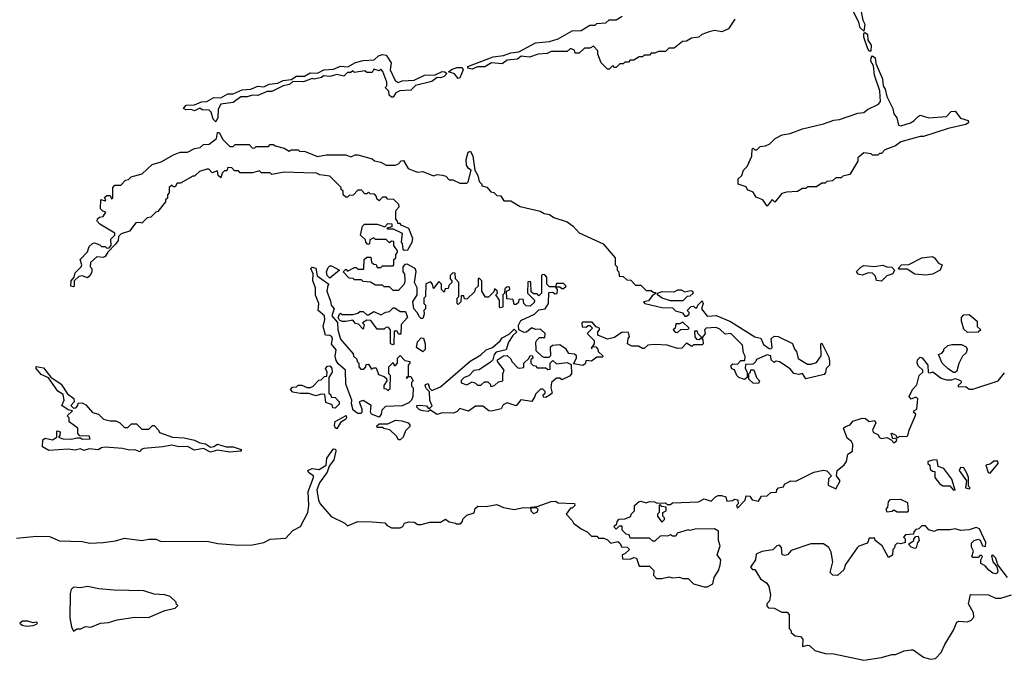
# Model space of a CAD drawing. Extents: x 2494118 to 2687960, y 757339 to 915227.
# Tile 127 of 256: x 2619809 to 2625415, y 791574 to 795221. Entities that reach past the tile are written whole.
import ezdxf

# ---------------------------------------------------------------- set-up
doc = ezdxf.new("R2010")
doc.units = 0

msp = doc.modelspace()

# ---------------------------------------------------------------- linework, layer by layer
at = {"layer": '0CON20XD'}
for points in [[(2622385, 794938.8), (2622360, 794945), (2622360, 794955), (2622505, 795010), (2622563, 795017), (2622605, 795032), (2622651.7, 795038.3), (2622745, 795090), (2622825, 795097.5), (2622875, 795112.5), (2622955, 795157.5), (2623005, 795160), (2623055, 795190), (2623085, 795190), (2623095, 795200), (2623147, 795203), (2623165, 795220), (2623205, 795220), (2623238.3, 795241.7)], [(2624598.1, 795275), (2624609.4, 795219.4), (2624620.9, 795195), (2624615, 795156.7), (2624594.5, 795174.5), (2624587.1, 795207.1), (2624555, 795270)], [(2623880, 795225), (2623845, 795170), (2623807, 795153), (2623765, 795160), (2623735, 795152.5), (2623693.3, 795136.7), (2623675, 795122.5), (2623633, 795117), (2623605, 795100), (2623583, 795097), (2623535, 795060), (2623505, 795060), (2623485, 795040), (2623445, 795040), (2623425, 795030), (2623405, 795030), (2623395, 795020), (2623365, 795020), (2623355, 795010), (2623335, 795010), (2623305, 794990), (2623285, 794990), (2623275, 794980), (2623255, 794980), (2623245, 794970), (2623225, 794970), (2623218.3, 794961.7), (2623205, 794950), (2623195, 794950), (2623185, 794960), (2623165, 794940), (2623155, 794940), (2623120, 794975), (2623100, 795025), (2623100, 795045), (2623075, 795070), (2623055, 795060), (2623025, 795060), (2622995, 795030), (2622971.7, 795031.7), (2622968.3, 795048.3), (2622945, 795057.5), (2622925, 795040), (2622835, 795040), (2622811.7, 795028.3), (2622760, 795025), (2622711.7, 795008.3), (2622665, 795013.3), (2622644, 794996), (2622585, 794990), (2622555, 794969.2), (2622495, 794976.7), (2622457.1, 794952.9), (2622415, 794953.3), (2622385, 794938.8)], [(2624655, 795042), (2624645, 795042.5), (2624638.1, 795055), (2624615, 795122.5), (2624615, 795140), (2624621.2, 795148.8), (2624635, 795138.8), (2624638, 795105), (2624656.6, 795076.6), (2624655, 795042)], [(2620925, 794640), (2620910, 794655), (2620900, 794695), (2620887, 794707), (2620848.3, 794708.3), (2620835, 794717.5), (2620805, 794702.5), (2620785, 794710), (2620755, 794707.5), (2620742.5, 794715), (2620757.5, 794735), (2620805, 794736.7), (2620845, 794753.8), (2620875, 794756), (2620915, 794778.6), (2620955, 794776.2), (2620995, 794800), (2621025, 794798.8), (2621075, 794822), (2621125, 794826.7), (2621165, 794842), (2621200, 794840), (2621230, 794855), (2621279.3, 794860.7), (2621310, 794875), (2621355, 794880), (2621385, 794899.2), (2621430, 794900), (2621462.1, 794917.9), (2621505, 794916.2), (2621540, 794935), (2621595, 794940), (2621635, 794957.5), (2621677, 794953), (2621721.7, 794978.3), (2621765, 794988.8), (2621827, 794993), (2621852.5, 795015), (2621875, 795023.3), (2621895, 795020), (2621924, 794975), (2621917.5, 794935), (2621947.5, 794875), (2621963, 794863), (2621987, 794873), (2622055, 794877.5), (2622114.1, 794905.9), (2622175, 794907.5), (2622215, 794926.2), (2622230, 794925), (2622240, 794915), (2622225, 794898.8), (2622205, 794891.2), (2622185, 794892.5), (2622155, 794868.8), (2622063, 794847), (2622035, 794820), (2621973, 794817), (2621950, 794805), (2621935, 794780), (2621925, 794780), (2621911.7, 794791.7), (2621910, 794815), (2621890, 794835), (2621900, 794845), (2621900, 794865), (2621877, 794927), (2621865, 794940), (2621855, 794930), (2621825, 794940), (2621815, 794920), (2621785, 794920), (2621775, 794930), (2621715, 794920), (2621705, 794930), (2621695, 794920), (2621675, 794920), (2621655, 794900), (2621615, 794910), (2621575, 794897.5), (2621538.3, 794901.7), (2621527, 794893), (2621485, 794882.5), (2621473.9, 794886.1), (2621425, 794867.5), (2621365, 794870), (2621345, 794852.5), (2621310, 794845), (2621245, 794812.5), (2621218.3, 794811.7), (2621165, 794790), (2621135, 794792.5), (2621105, 794782.5), (2621068.3, 794781.7), (2621025, 794750), (2620955, 794740), (2620938.3, 794711.7), (2620937.5, 794665), (2620925, 794640)], [(2624065, 794160), (2624040, 794195), (2624001.7, 794211.7), (2623985, 794240), (2623951.7, 794251.7), (2623945, 794270), (2623900, 794285), (2623900, 794315), (2623920, 794335), (2623930, 794365), (2623950, 794385), (2623977.5, 794445), (2623980, 794485), (2623985, 794490), (2623995, 794480), (2624005, 794480), (2624025, 794500), (2624055, 794502.5), (2624080, 794515), (2624110, 794545), (2624150, 794565), (2624195, 794573.3), (2624265, 794600), (2624385, 794627.5), (2624445, 794650), (2624476.4, 794653.6), (2624580.7, 794689.3), (2624615, 794692.5), (2624635, 794710), (2624699.3, 794740.7), (2624708.8, 794755), (2624705.9, 794815.9), (2624675.8, 794905), (2624669.2, 794959.2), (2624655.6, 794985), (2624656.4, 795003.6), (2624665, 795016), (2624679.1, 795005), (2624682.5, 794972.5), (2624720.9, 794885), (2624725.5, 794845.5), (2624736.9, 794825), (2624745.7, 794785), (2624780.6, 794715), (2624785.7, 794685.7), (2624802.2, 794662.2), (2624811.7, 794621.7), (2624825, 794616.7), (2624880, 794635), (2624900, 794645), (2624925, 794670), (2624935, 794677.5), (2624985, 794662.5), (2625085, 794670), (2625111.7, 794698.3), (2625135, 794700), (2625165, 794660), (2625208.3, 794648.3), (2625210, 794635), (2625196.1, 794623.9), (2625095, 794602.5), (2624955, 794556.7), (2624935, 794556.2), (2624825, 794526.7), (2624795, 794502.5), (2624735, 794480), (2624715, 794460), (2624705, 794460), (2624695, 794450), (2624665, 794450), (2624657, 794457), (2624615, 794462.5), (2624580, 794435), (2624580, 794415), (2624535, 794340), (2624495, 794330), (2624485, 794320), (2624455, 794320), (2624437, 794303), (2624405, 794300), (2624395, 794290), (2624375, 794290), (2624345, 794270), (2624295, 794270), (2624285, 794260), (2624265, 794260), (2624237, 794243), (2624175, 794240), (2624148.3, 794231.7), (2624108.3, 794181.7), (2624093, 794197), (2624065, 794160)], [(2622305, 794886.7), (2622285, 794913.3), (2622250, 794925), (2622270.5, 794939.5), (2622300.3, 794949.7), (2622328.8, 794948.8), (2622333.8, 794935), (2622315, 794890), (2622305, 794886.7)], [(2620325, 794220), (2620331.7, 794201.7), (2620340, 794205), (2620340, 794265), (2620351.7, 794278.3), (2620385, 794280), (2620411.7, 794308.3), (2620428.3, 794311.7), (2620443, 794327), (2620507, 794343), (2620563, 794397), (2620615, 794412.5), (2620685, 794452.5), (2620723.6, 794466.4), (2620765, 794467.5), (2620805, 794487.5), (2620837, 794493), (2620855, 794510), (2620887, 794513), (2620930, 794545), (2620935, 794580), (2620945, 794580), (2620965, 794540), (2621005, 794500), (2621025, 794500), (2621035, 794510), (2621115, 794510), (2621131.7, 794491.7), (2621145, 794490), (2621155, 794500), (2621225, 794500), (2621235, 794510), (2621255, 794510), (2621263, 794503), (2621315, 794490), (2621343, 794473), (2621355, 794480), (2621395, 794480), (2621403, 794473), (2621435, 794470), (2621505, 794442.5), (2621555, 794452.5), (2621665, 794452.5), (2621695, 794440), (2621718.3, 794451.7), (2621735, 794452.5), (2621815, 794430), (2621828.3, 794418.3), (2621865, 794410), (2621895, 794392.5), (2621947, 794393), (2621965, 794400), (2621981.7, 794418.3), (2621995, 794420), (2622020, 794375), (2622058.3, 794358.3), (2622075, 794352.5), (2622105, 794357.5), (2622165, 794332.5), (2622185, 794340), (2622217, 794337), (2622235, 794330), (2622255, 794310), (2622275, 794310), (2622315, 794290), (2622355, 794290), (2622361.7, 794298.3), (2622380, 794365), (2622363.6, 794373.6), (2622352.5, 794392.5), (2622350.8, 794425), (2622362.5, 794467.5), (2622375, 794472.5), (2622388, 794445), (2622400, 794365), (2622417.5, 794335), (2622425, 794300), (2622440, 794285), (2622440, 794275), (2622468.3, 794268.3), (2622491.7, 794241.7), (2622508.3, 794238.3), (2622525, 794220), (2622548.3, 794218.3), (2622565, 794190), (2622605, 794190), (2622658.3, 794158.3), (2622771.7, 794131.7), (2622795, 794117.5), (2622825, 794112.5), (2622850, 794095), (2622925, 794070), (2622960, 794045), (2622995, 794007.5), (2623130, 793945), (2623200, 793865), (2623200, 793825), (2623210, 793815), (2623210, 793795), (2623220, 793785), (2623221.7, 793761.7), (2623245, 793760), (2623265, 793740), (2623288.3, 793738.3), (2623315, 793710), (2623345, 793710), (2623375, 793680), (2623405, 793680), (2623415, 793670), (2623428.3, 793668.3), (2623428.3, 793661.7), (2623410, 793650), (2623389.2, 793620.8), (2623360, 793615), (2623367.5, 793605), (2623465, 793583.3), (2623525, 793580), (2623543, 793563), (2623583, 793553), (2623595, 793532.5), (2623605, 793532.5), (2623620, 793545), (2623620, 793555), (2623610, 793565), (2623631.7, 793588.3), (2623645, 793590), (2623655, 793580), (2623665, 793580), (2623670, 793595), (2623695, 793620), (2623700, 793605), (2623690, 793575), (2623722.5, 793532.5), (2623775, 793536.7), (2623855, 793503.8), (2623995, 793416), (2624028.6, 793408.6), (2624042.9, 793372.9), (2624075, 793350), (2624085, 793347.5), (2624092.5, 793355), (2624087.5, 793405), (2624105, 793418.8), (2624127.7, 793417.7), (2624208.3, 793378.3), (2624220, 793345), (2624231.7, 793331.7), (2624241.7, 793291.7), (2624295, 793260), (2624315, 793260), (2624345, 793270), (2624371.7, 793308.3), (2624370, 793375), (2624375, 793380), (2624415, 793300), (2624420, 793275), (2624420, 793255), (2624400, 793235), (2624397, 793213), (2624388.3, 793201.7), (2624285, 793176.2), (2624266.1, 793206.1), (2624245, 793201.2), (2624217, 793207), (2624195, 793232.5), (2624135, 793272.5), (2624115, 793277.5), (2624105, 793270), (2624087.5, 793285), (2624085, 793307.5), (2624065, 793313.3), (2624003, 793287), (2624000, 793275), (2623985, 793260), (2623941.7, 793258.3), (2623940, 793235), (2623950, 793215), (2623950, 793185), (2623935, 793172.5)], [(2623935, 793172.5), (2623903.6, 793183.6), (2623892.5, 793195), (2623878.3, 793228.3), (2623863.6, 793233.6), (2623860, 793245), (2623860, 793255), (2623868.3, 793261.7), (2623895, 793260), (2623915, 793280), (2623938.3, 793281.7), (2623940, 793305), (2623930, 793325), (2623925, 793367.5), (2623857.5, 793435), (2623825, 793430), (2623795, 793458.8), (2623775, 793468.1), (2623717.5, 793465), (2623707.5, 793455), (2623712.5, 793435), (2623695, 793410), (2623670, 793435), (2623668.3, 793448.3), (2623651.7, 793448.3), (2623652.5, 793415), (2623661.7, 793401.7), (2623675, 793400), (2623690, 793410), (2623698.3, 793398.3), (2623700, 793375), (2623695, 793370), (2623645, 793370), (2623635, 793360), (2623605, 793380), (2623578.3, 793351.7), (2623555, 793350), (2623495, 793367.5), (2623425, 793372.5), (2623385, 793367.5), (2623365, 793350), (2623355, 793350), (2623331.7, 793361.7), (2623295, 793362.5), (2623270, 793375), (2623273, 793407), (2623280, 793415), (2623275, 793440), (2623238.3, 793441.7), (2623195, 793412.5), (2623155, 793402.5), (2623100, 793425), (2623100, 793445), (2623110, 793455), (2623110, 793465), (2623091.7, 793471.7), (2623068.3, 793498.3), (2623015, 793500), (2623010, 793495), (2623011.7, 793471.7), (2623035, 793470), (2623045, 793480), (2623055, 793480), (2623070, 793465), (2623040, 793435), (2623080, 793395), (2623080, 793375), (2623061.7, 793351.7), (2623068.3, 793351.7), (2623070, 793360), (2623088.3, 793358.3), (2623100, 793345), (2623101.7, 793331.7), (2623130, 793305), (2623125, 793300), (2623095, 793300), (2623065, 793277.5), (2623035, 793280), (2623028.3, 793261.7), (2623015, 793252.5), (2622961.7, 793261.7), (2622980, 793295), (2622978.3, 793308.3), (2622967, 793317), (2622935, 793320), (2622920, 793345), (2622885, 793370), (2622843, 793367), (2622830, 793355), (2622831.7, 793308.3), (2622821.7, 793298.3), (2622795, 793297.5), (2622783, 793303), (2622750, 793335), (2622750, 793345), (2622747.5, 793385), (2622753, 793397), (2622768.3, 793411.7), (2622798.3, 793411.7), (2622800, 793435), (2622775, 793460), (2622745, 793457.5), (2622725, 793466.7), (2622695, 793442.5), (2622680.7, 793440.7), (2622650, 793455), (2622648.3, 793481.7), (2622661.7, 793508.3), (2622740, 793545), (2622765, 793570), (2622800, 793575), (2622820, 793605), (2622821.7, 793668.3), (2622845, 793670), (2622855, 793660), (2622868.3, 793661.7), (2622870, 793685), (2622860, 793700), (2622885, 793700), (2622895, 793690), (2622905, 793690), (2622920, 793705), (2622905, 793720), (2622865, 793720), (2622860, 793700), (2622825, 793700), (2622810, 793715), (2622810, 793755), (2622798.3, 793768.3), (2622785, 793770), (2622780, 793765), (2622780, 793665), (2622765, 793650), (2622755, 793660), (2622735, 793660), (2622721.7, 793671.7), (2622720, 793725), (2622715, 793730), (2622701.7, 793728.3), (2622700, 793665), (2622740, 793625), (2622738.3, 793611.7), (2622715, 793590), (2622691.7, 793591.7), (2622680, 793605), (2622675, 793630), (2622651.7, 793628.3), (2622648.3, 793611.7), (2622635, 793600), (2622625, 793600), (2622618.3, 793628.3), (2622581.7, 793631.7), (2622580, 793675), (2622600, 793685), (2622598.3, 793698.3), (2622585, 793700), (2622571.7, 793688.3), (2622570, 793665), (2622560, 793655), (2622560, 793585), (2622545, 793580), (2622540, 793585), (2622540, 793625), (2622520, 793655), (2622530, 793665), (2622528.3, 793678.3), (2622511.7, 793688.3), (2622508.3, 793671.7), (2622478.3, 793641.7), (2622461.7, 793641.7), (2622440, 793675), (2622440, 793735), (2622425, 793750), (2622420, 793745), (2622420, 793705), (2622401.7, 793688.3), (2622398.3, 793671.7), (2622355, 793630), (2622341.7, 793631.7), (2622338.3, 793648.3), (2622321.7, 793648.3), (2622320, 793615), (2622305, 793600), (2622300, 793605), (2622300, 793635), (2622310, 793645), (2622310, 793725), (2622290, 793745), (2622288.3, 793778.3), (2622275, 793780), (2622260, 793765), (2622260, 793745), (2622270, 793735), (2622270, 793725), (2622251.7, 793708.3), (2622248.3, 793691.7), (2622231.7, 793688.3), (2622225, 793670), (2622210, 793685), (2622210, 793715), (2622195, 793730), (2622165, 793690), (2622160, 793715), (2622148.3, 793728.3), (2622121.7, 793718.3), (2622120, 793645), (2622110, 793635), (2622110, 793605), (2622120, 793595), (2622120, 793575), (2622110, 793565), (2622112.5, 793545), (2622105, 793520), (2622095, 793520), (2622085, 793530), (2622072.5, 793555), (2622052.5, 793575), (2622047.5, 793615), (2622072.5, 793655), (2622072.5, 793695), (2622057.5, 793725), (2622067, 793787), (2622060, 793805), (2622015, 793830), (2622001.7, 793828.3), (2621990, 793815), (2621990, 793785), (2622000, 793775), (2622002.5, 793735), (2621997.5, 793715), (2621965, 793680), (2621935, 793680), (2621915, 793700), (2621885, 793700), (2621875, 793710), (2621835, 793710), (2621807, 793727), (2621765, 793730), (2621755, 793740), (2621715, 793740), (2621707, 793747), (2621685, 793750), (2621650, 793785), (2621665, 793800), (2621675, 793790), (2621715, 793810), (2621725, 793810), (2621735, 793800), (2621768.3, 793801.7), (2621770, 793855), (2621785, 793870), (2621808.3, 793868.3), (2621811.7, 793841.7), (2621825, 793830), (2621838.3, 793828.3), (2621845, 793810), (2621865, 793810), (2621875, 793820), (2621935, 793820), (2621940, 793825), (2621940, 793855), (2621950, 793865), (2621950, 793885), (2621960, 793895), (2621960, 793905), (2621940, 793935), (2621938.3, 793958.3), (2621925, 793960), (2621915, 793950), (2621895, 793970), (2621835, 793970), (2621825, 793980), (2621801.7, 793968.3), (2621800, 793945), (2621791.7, 793941.7), (2621780, 793955), (2621778.3, 793968.3), (2621750, 793995), (2621760, 794045), (2621773, 794057), (2621845, 794057.5), (2621887.5, 794042.5), (2621905, 794060), (2621928.3, 794058.3), (2621928.3, 794041.7), (2621900, 794035), (2621905, 794030), (2621935, 794030), (2621986.4, 794006.4), (2621980, 793955), (2621987, 793947), (2621990, 793915), (2621998.3, 793908.3), (2622019.3, 793910.7), (2622043.3, 793955), (2622046.4, 793976.4), (2622025, 794032.5), (2621981.7, 794051.7), (2621975, 794060), (2621961.7, 794061.7), (2621960, 794075), (2621950, 794085), (2621950, 794125), (2621953, 794137), (2621970, 794155), (2621968.3, 794168.3), (2621938.3, 794198.3), (2621905, 794200), (2621895, 794210), (2621875, 794210), (2621855, 794190), (2621841.7, 794201.7), (2621840, 794215), (2621828.3, 794228.3), (2621805, 794230), (2621795, 794240), (2621785, 794230), (2621775, 794230), (2621755, 794250), (2621735, 794250), (2621708.3, 794221.7), (2621685, 794220), (2621675, 794210), (2621665, 794210), (2621650, 794225), (2621650, 794245), (2621640, 794255), (2621640, 794265), (2621575, 794330), (2621518.3, 794338.3), (2621495, 794350), (2621481.7, 794348.3), (2621315, 794352.5), (2621245, 794340), (2621235, 794350), (2621185, 794350), (2621175, 794360), (2621135, 794350), (2621065, 794350), (2621055, 794360), (2621031.7, 794361.7), (2621017, 794377), (2620995, 794380), (2620988.3, 794361.7), (2620975, 794360), (2620961.7, 794348.3), (2620955, 794320), (2620940, 794335), (2620935, 794360), (2620905, 794350), (2620885, 794370), (2620875, 794370), (2620833, 794357), (2620805, 794330), (2620795, 794330), (2620725, 794290), (2620705, 794290), (2620695, 794270), (2620685, 794270), (2620675, 794280), (2620660, 794265), (2620660, 794235), (2620650, 794225), (2620650, 794205), (2620640, 794195), (2620640, 794185), (2620595, 794130), (2620583.6, 794126.4), (2620555, 794097.5), (2620535, 794092.5), (2620505, 794062.5), (2620495, 794067.5), (2620470, 794065), (2620433.6, 794016.4), (2620387, 794003), (2620372.5, 793987.5), (2620370, 793965), (2620355, 793942.5), (2620311.7, 793898.3), (2620295, 793872.5), (2620285, 793867.5), (2620248.3, 793871.7), (2620211.7, 793838.3), (2620210, 793815), (2620220, 793805), (2620220, 793785), (2620210, 793765), (2620195, 793752.5), (2620165, 793762.5), (2620145, 793760), (2620120, 793735), (2620120, 793705), (2620115, 793700), (2620100, 793705), (2620102.5, 793735), (2620120, 793755), (2620125, 793780), (2620160, 793815), (2620162.5, 793825), (2620152.5, 793855), (2620195, 793900), (2620205, 793930), (2620223, 793947), (2620235, 793950), (2620265, 793940), (2620275, 793930), (2620295, 793930), (2620305, 793920), (2620318.3, 793921.7), (2620330, 793935), (2620328.3, 793971.7), (2620350, 793995), (2620350, 794005), (2620265, 794057.5), (2620250, 794075), (2620251.7, 794088.3), (2620263, 794097), (2620285, 794100), (2620300, 794125), (2620281.7, 794131.7), (2620270, 794145), (2620271.7, 794198.3), (2620295, 794190), (2620300, 794195), (2620291.7, 794208.3), (2620305, 794220), (2620325, 794220)], [(2624967.5, 793767.5), (2624905, 793772.5), (2624861.7, 793801.7), (2624815, 793800), (2624810, 793805), (2624830, 793825), (2624871.7, 793828.3), (2624945, 793866.2), (2625005, 793872.5), (2625017.5, 793865), (2625040, 793835), (2625060, 793825), (2625048.8, 793795), (2625005, 793773.3), (2624967.5, 793767.5)], [(2621855, 792957.5), (2621812.5, 792975), (2621806.4, 792986.4), (2621810, 793025), (2621765, 793052.5), (2621742.5, 793045), (2621756.7, 793005), (2621756.7, 792985), (2621751.2, 792978.8), (2621735, 792979.2), (2621708.3, 792998.3), (2621698.8, 793035), (2621700, 793055), (2621665.7, 793145.7), (2621664.4, 793225), (2621621.4, 793261.4), (2621610.5, 793280.5), (2621606, 793305), (2621611.2, 793341.2), (2621583.6, 793373.6), (2621590, 793405), (2621586.7, 793415), (2621575, 793422.5), (2621550, 793425), (2621537.5, 793475), (2621546.2, 793515), (2621543.8, 793535), (2621507.5, 793565), (2621512.5, 793605), (2621493.6, 793653.6), (2621492.5, 793695), (2621478.8, 793735), (2621480, 793775), (2621467.5, 793805), (2621475, 793812.5), (2621495.9, 793805.9), (2621503.6, 793763.6), (2621570, 793715), (2621563, 793707), (2621557.5, 793675), (2621579.3, 793619.3), (2621582.5, 793595), (2621600, 793575), (2621586.7, 793535), (2621617.5, 793497.5), (2621621.2, 793455), (2621635, 793402.5), (2621708.3, 793318.3), (2621710, 793305), (2621728.3, 793288.3), (2621730, 793275), (2621740, 793265), (2621740, 793245), (2621751.7, 793231.7), (2621768.3, 793231.7), (2621780, 793245), (2621781.7, 793258.3), (2621795, 793260), (2621811.7, 793231.7), (2621825, 793240), (2621838.3, 793238.3), (2621851.7, 793201.7), (2621885, 793190), (2621898.3, 793178.3), (2621900, 793165), (2621881.7, 793138.3), (2621881.7, 793121.7), (2621895, 793120), (2621905, 793110), (2621918.3, 793121.7), (2621920, 793195), (2621910, 793205), (2621910, 793245), (2621935, 793270), (2621941.7, 793251.7), (2621948.3, 793251.7), (2621960, 793265), (2621960, 793295), (2621975, 793310), (2622001.7, 793281.7), (2622030, 793275), (2622030, 793265), (2622020, 793255), (2622020, 793190), (2622010, 793185), (2622015, 793180), (2622020, 793190), (2622035, 793190), (2622050, 793165), (2622040, 793155), (2622040, 793135), (2622050, 793125), (2622047.5, 793075), (2622040, 793055), (2622025, 793040), (2621986.4, 793023.6), (2621891.7, 793018.3), (2621871.7, 792998.3), (2621867.5, 792975), (2621855, 792957.5)], [(2621575, 793750), (2621560, 793765), (2621556.7, 793785), (2621565, 793810), (2621575, 793820), (2621585, 793820), (2621630, 793795), (2621575, 793750)], [(2624715, 793733.3), (2624687, 793737), (2624680.7, 793760.7), (2624665, 793777.5), (2624640.7, 793779.3), (2624605, 793767.5), (2624581.7, 793771.7), (2624573, 793787), (2624597, 793813), (2624615, 793822.5), (2624675, 793816.2), (2624723.6, 793823.6), (2624745, 793813.3), (2624775, 793812.5), (2624790, 793795), (2624780, 793775), (2624746.4, 793763.6), (2624715, 793733.3)], [(2623585, 793620), (2623515, 793620), (2623466, 793636), (2623440, 793655), (2623440, 793665), (2623466.4, 793673.6), (2623535, 793672.5), (2623556.4, 793683.6), (2623575, 793683.3), (2623595, 793672.5), (2623629.3, 793679.3), (2623640, 793675), (2623642.5, 793665), (2623625, 793647.5), (2623610, 793645), (2623585, 793620)], [(2621935, 793370), (2621920, 793375), (2621920, 793455), (2621908.3, 793468.3), (2621895, 793470), (2621885, 793460), (2621845, 793460), (2621808.3, 793508.3), (2621785, 793510), (2621760, 793495), (2621770, 793485), (2621765, 793460), (2621738.3, 793488.3), (2621721.7, 793491.7), (2621705, 793510), (2621665, 793502.5), (2621645, 793502.5), (2621630, 793510), (2621622.5, 793525), (2621630, 793545), (2621635, 793550), (2621645, 793542.5), (2621705, 793542.5), (2621735, 793550), (2621745, 793560), (2621765, 793560), (2621785, 793540), (2621795, 793540), (2621825, 793560), (2621865, 793540), (2621893, 793557), (2621915, 793560), (2621935, 793580), (2621945, 793580), (2621975, 793560), (2622005, 793560), (2622017.5, 793525), (2621980, 793485), (2621978.3, 793431.7), (2621965, 793430), (2621958.3, 793448.3), (2621941.7, 793448.3), (2621940, 793375), (2621935, 793370)], [(2625205, 793440), (2625185, 793460), (2625170, 793505), (2625170, 793525), (2625185, 793540), (2625215, 793542.5), (2625260, 793505), (2625260, 793475), (2625280, 793455), (2625265, 793442.5), (2625205, 793440)], [(2622185, 792972.5), (2622145, 793000), (2622135, 792990), (2622106.2, 792993.8), (2622085, 793000), (2622070, 793015), (2622070, 793025), (2622085, 793026.7), (2622125, 793022.5), (2622135, 793010), (2622145, 793010), (2622157, 793023), (2622143.8, 793053.8), (2622142.5, 793102.5), (2622125, 793120), (2622117.5, 793135), (2622120, 793145), (2622135, 793150), (2622142.5, 793122.5), (2622155, 793110), (2622205, 793130), (2622373.6, 793276.4), (2622435, 793313.3), (2622465, 793342.5), (2622500, 793355), (2622545, 793392.5), (2622555, 793410), (2622595, 793430), (2622625, 793460), (2622640, 793445), (2622616.7, 793423.3), (2622592.5, 793385), (2622579.3, 793340.7), (2622521.7, 793328.3), (2622510, 793315), (2622502.5, 793285), (2622489.3, 793270.7), (2622425, 793227.5), (2622395, 793223.3), (2622367, 793193), (2622340, 793185), (2622323, 793167), (2622323, 793153), (2622355, 793142.5), (2622385, 793160), (2622405, 793152.5), (2622415, 793140), (2622435, 793140), (2622455, 793160), (2622475, 793160), (2622490, 793145), (2622490, 793135), (2622497, 793133), (2622515, 793140), (2622535, 793160), (2622560, 793165), (2622560, 793205), (2622566.7, 793225), (2622530, 793275), (2622530, 793285), (2622563, 793307), (2622585, 793310), (2622605, 793290), (2622610, 793275), (2622645, 793240), (2622655, 793237.5), (2622678.3, 793241.7), (2622680, 793265), (2622708.3, 793291.7), (2622715, 793310), (2622728.3, 793308.3), (2622730, 793295), (2622720, 793285), (2622720, 793265), (2622731.7, 793251.7), (2622745, 793250), (2622755, 793240), (2622805, 793240), (2622815, 793230), (2622828.3, 793231.7), (2622830, 793265), (2622845, 793280), (2622865, 793262.5), (2622925, 793270), (2622948.3, 793258.3), (2622950, 793205), (2622938.3, 793191.7), (2622895, 793170), (2622885, 793180), (2622865, 793180), (2622837.5, 793155), (2622832.5, 793125), (2622840, 793095), (2622830, 793085), (2622805, 793070), (2622791.7, 793071.7), (2622790, 793085), (2622800, 793095), (2622800, 793105), (2622787, 793117), (2622775, 793117.5), (2622745, 793090), (2622742.5, 793075), (2622725, 793047.5), (2622663, 793057), (2622635, 793022.5), (2622585, 793040), (2622560.7, 793029.3), (2622550, 793005), (2622495, 792992.5), (2622480, 792995), (2622445, 793020), (2622405, 793020), (2622365, 792992.5), (2622315, 793007.5), (2622299.3, 792990.7), (2622279.3, 792980.7), (2622215, 792982.5), (2622185, 792972.5)], [(2623555, 793440), (2623572.5, 793457.5), (2623615, 793460), (2623620, 793465), (2623585, 793500), (2623565, 793490), (2623545, 793490), (2623540, 793465), (2623530, 793455), (2623541.7, 793441.7), (2623555, 793440)], [(2622105, 793330), (2622067.5, 793355), (2622073.3, 793386.7), (2622095, 793410), (2622108.3, 793408.3), (2622117.5, 793375), (2622117, 793343), (2622105, 793330)], [(2625135, 793212.5), (2625125, 793212.5), (2625095, 793232.5), (2625060, 793265), (2625040, 793315), (2625058.3, 793321.7), (2625070, 793335), (2625070, 793345), (2625093, 793367), (2625115, 793372.5), (2625171.7, 793371.7), (2625198.3, 793358.3), (2625202.5, 793345), (2625196.7, 793325), (2625177.5, 793305), (2625156.4, 793263.6), (2625145, 793220), (2625135, 793212.5)], [(2622290, 792355), (2622295, 792350), (2622318.3, 792351.7), (2622330, 792365), (2622331.7, 792378.3), (2622355, 792400), (2622396.4, 792413.6), (2622401.7, 792438.3), (2622418.3, 792451.7), (2622465, 792450), (2622525, 792460), (2622563, 792443), (2622625, 792432.5), (2622677, 792443), (2622711.7, 792441.7), (2622720, 792440), (2622720, 792425), (2622735, 792410), (2622755, 792417.5), (2622761.7, 792431.7), (2622751.7, 792441.7), (2622720, 792440), (2622720, 792445), (2622755, 792450), (2622835, 792478.8), (2622859.3, 792479.3), (2622875, 792470), (2622967.5, 792467.5), (2622970, 792455), (2622955, 792440), (2622945, 792440), (2622920, 792405), (2622955, 792370), (2622962.5, 792355), (2623005, 792322.5), (2623040, 792305), (2623065, 792280), (2623095, 792280), (2623105, 792270), (2623135, 792270), (2623155, 792260), (2623175, 792240), (2623215, 792250), (2623228.3, 792238.3), (2623235, 792220), (2623268.3, 792218.3), (2623280, 792205), (2623255, 792180), (2623240, 792175), (2623241.7, 792151.7), (2623285, 792150), (2623305, 792160), (2623320, 792155), (2623335, 792110), (2623395, 792110), (2623420, 792085), (2623418.3, 792058.3), (2623435, 792040), (2623465, 792040), (2623505, 792050), (2623525, 792042.5), (2623565, 792047.5), (2623585, 792040), (2623615, 792040), (2623645, 792010), (2623705, 791992.5), (2623725, 791992.5), (2623755, 792010), (2623762.5, 792045), (2623786.7, 792085), (2623796.7, 792115), (2623800, 792145), (2623780, 792175), (2623797.5, 792225), (2623787.5, 792255), (2623788.3, 792308.3), (2623765, 792322.5), (2623655, 792320), (2623625, 792312.5), (2623615, 792317.5), (2623551.7, 792298.3), (2623545, 792280), (2623525, 792280), (2623515, 792287.5), (2623495, 792280), (2623475, 792282.5), (2623455, 792280), (2623425, 792252.5), (2623413, 792253), (2623395, 792270), (2623285, 792270), (2623278.3, 792288.3), (2623261.7, 792291.7), (2623240, 792315), (2623238.3, 792338.3), (2623221.7, 792338.3), (2623205, 792320), (2623195, 792330), (2623193, 792337), (2623208.3, 792351.7), (2623210, 792365), (2623221.7, 792378.3), (2623255, 792380), (2623288.3, 792391.7), (2623290, 792405), (2623310, 792425), (2623310, 792455), (2623335, 792477.5), (2623345, 792480), (2623375, 792470), (2623395, 792477.5), (2623423, 792477), (2623438.3, 792468.3), (2623485, 792470), (2623495, 792460), (2623515, 792460), (2623525, 792470), (2623673.3, 792476.7), (2623705, 792492.5), (2623745, 792480), (2623770, 792505), (2623785, 792512.5), (2623805, 792512.5), (2623830, 792505), (2623835, 792480), (2623867, 792483), (2623878.3, 792491.7), (2623898.3, 792488.3), (2623900, 792465), (2623890, 792455), (2623895, 792440), (2623940, 792485), (2623945, 792510), (2623965, 792507.5), (2623978.3, 792488.3), (2624015, 792480), (2624031.7, 792508.3), (2624065, 792510), (2624085, 792530), (2624118.3, 792531.7), (2624120, 792545), (2624130, 792555), (2624158.3, 792561.7), (2624163.9, 792576.1), (2624200, 792595), (2624227, 792593), (2624330, 792645), (2624385, 792656.2), (2624405, 792652.5), (2624430, 792625), (2624413, 792607), (2624411.7, 792571.7), (2624455, 792550), (2624480, 792595), (2624460, 792625), (2624462.5, 792655), (2624503, 792687), (2624516.7, 792705), (2624523, 792747), (2624550, 792765), (2624552.5, 792805), (2624545, 792820), (2624519.3, 792839.3), (2624500, 792895), (2624510, 792905), (2624536.4, 792913.6), (2624552.5, 792935), (2624605, 792952.5), (2624625, 792950), (2624645, 792933.8), (2624675, 792940), (2624683.3, 792925), (2624663.3, 792885), (2624670.7, 792870.7), (2624695, 792860), (2624705, 792842.5), (2624715, 792837.5), (2624745, 792842.5), (2624770, 792830), (2624785, 792812.5), (2624802.5, 792825), (2624801.7, 792831.7), (2624798.3, 792838.3), (2624780, 792835), (2624770, 792865), (2624775, 792867.5), (2624797.5, 792855), (2624805, 792840), (2624820.8, 792849.2), (2624855, 792847.5), (2624865, 792852.5), (2624872.5, 792885), (2624907, 792963), (2624910, 792975), (2624900, 792985), (2624900, 792995), (2624917, 793003), (2624921.7, 793061.7), (2624915, 793070), (2624905, 793070), (2624885, 793060), (2624872.5, 793075), (2624892.5, 793115), (2624917, 793143), (2624930, 793195), (2624950, 793215), (2624950, 793225), (2624925, 793250), (2624918.3, 793268.3), (2624920, 793285), (2624935, 793300), (2624946.4, 793296.4), (2624980, 793255), (2624981.7, 793211.7), (2624995, 793210), (2625007, 793217), (2625055, 793180), (2625085, 793170), (2625115, 793170), (2625135, 793177.5), (2625165, 793167.5), (2625170, 793155), (2625151.7, 793138.3), (2625151.7, 793131.7), (2625195, 793132.5), (2625215, 793117.5), (2625235, 793117.5), (2625380, 793165), (2625415, 793210)], [(2621005, 792758.5), (2620935, 792770), (2620895, 792759.2), (2620855, 792779.4), (2620805, 792770), (2620765, 792791.9), (2620715, 792790), (2620675, 792798.9), (2620625, 792788.6), (2620515, 792780), (2620500, 792775), (2620495, 792760), (2620465, 792772.5), (2620435, 792770), (2620395, 792780), (2620295, 792787.1), (2620275, 792784.2), (2620255, 792772.5), (2620205, 792778), (2620175, 792767.5), (2620155, 792778.8), (2620125, 792770), (2620085, 792776), (2619975, 792767.5), (2619939.3, 792789.3), (2619940.9, 792829.1), (2619955, 792838.8), (2619995, 792830), (2620006.1, 792833.9), (2620020, 792845), (2620020, 792875), (2620025, 792880), (2620040, 792875), (2620037, 792853), (2620030, 792845), (2620053.9, 792833.9), (2620103.6, 792833.6), (2620135, 792840), (2620155, 792840), (2620165, 792832.5), (2620210, 792835), (2620205, 792850), (2620151.7, 792851.7), (2620140, 792865), (2620140, 792895), (2620091.7, 792931.7), (2620090, 792955), (2620080, 792965), (2620110, 792995), (2620085, 793000), (2620050, 793025), (2620062.5, 793055), (2620056.7, 793086.7), (2620027, 793107), (2619972.5, 793182.5), (2619931.7, 793201.7), (2619903.3, 793235), (2619902.5, 793247.5), (2619945, 793238.8), (2619986.1, 793186.1), (2620046, 793146), (2620082, 793092), (2620116.7, 793065), (2620120, 793045), (2620100, 793025), (2620115, 793010), (2620128.3, 793011.7), (2620140, 793025), (2620141.7, 793038.3), (2620165, 793040), (2620185, 793028.8), (2620224.2, 792984.2), (2620257.5, 792975), (2620286.4, 792946.4), (2620325, 792936.7), (2620356.4, 792936.4), (2620380, 792925), (2620405, 792900), (2620425, 792900), (2620445, 792920), (2620475, 792920), (2620505, 792890), (2620545, 792890), (2620565, 792910), (2620575, 792910), (2620600, 792885), (2620605, 792870), (2620680, 792845), (2620745, 792840), (2620805, 792826.7), (2620835, 792812), (2620867.3, 792807.3), (2620895, 792788), (2620915, 792791.2), (2620935, 792803.8), (2620985, 792790), (2621025, 792790), (2621070, 792775), (2621070, 792765), (2621065, 792764.3), (2621005, 792758.5)], [(2621605, 793010), (2621591.7, 793011.7), (2621588.3, 793028.3), (2621551.7, 793041.7), (2621547, 793087), (2621525, 793090), (2621495, 793080), (2621455, 793092.5), (2621405, 793092.5), (2621365, 793100), (2621350, 793115), (2621361.7, 793128.3), (2621385, 793130), (2621395, 793140), (2621415, 793140), (2621445, 793127.5), (2621465, 793127.5), (2621480, 793135), (2621511.7, 793168.3), (2621525, 793170), (2621545, 793190), (2621558.3, 793191.7), (2621560, 793215), (2621550, 793235), (2621561.7, 793248.3), (2621575, 793250), (2621587, 793237), (2621587.5, 793215), (2621570, 793185), (2621570, 793095), (2621580, 793085), (2621581.7, 793071.7), (2621605, 793070), (2621627.5, 793045), (2621627, 793033), (2621605, 793010)], [(2624015, 793150), (2623985, 793152.5), (2623960, 793175), (2623960, 793205), (2623970, 793215), (2623971.7, 793228.3), (2623988.3, 793228.3), (2624003.3, 793183.3), (2624020, 793165), (2624015, 793150)], [(2621615, 792892.5), (2621605, 792897.5), (2621600.9, 792910.9), (2621605, 792933.3), (2621667, 792967), (2621670, 792955), (2621665, 792947.5), (2621635, 792927.5), (2621615, 792892.5)], [(2621975, 792830), (2621965, 792830), (2621955, 792850), (2621917, 792887), (2621883, 792893), (2621875, 792900), (2621845, 792900), (2621841.7, 792908.3), (2621855, 792920), (2621905, 792920), (2621948.3, 792941.7), (2621985, 792937.5), (2622020, 792925), (2622030, 792915), (2622030, 792905), (2622005, 792880), (2621992.5, 792845), (2621975, 792830)], [(2619790.5, 792269.5), (2619905, 792280), (2619978.7, 792278.7), (2620035, 792253.3), (2620165, 792250), (2620208.3, 792241.7), (2620284.3, 792244.3), (2620355.5, 792254.5), (2620405, 792268.8), (2620505, 792255.8), (2620545, 792264.2), (2620585, 792264), (2620615, 792250), (2620875, 792252.2), (2620938, 792238), (2621055, 792229.5), (2621135, 792231.4), (2621200, 792245), (2621235, 792263.3), (2621325, 792270), (2621365, 792312.5), (2621407.5, 792335), (2621450, 792415), (2621455.7, 792454.3), (2621451.9, 792535), (2621482, 792615), (2621481.2, 792625), (2621455, 792642), (2621450, 792655), (2621475, 792665.7), (2621515, 792660.6), (2621553.8, 792685), (2621557.1, 792725), (2621595, 792778.8), (2621606.4, 792776.4), (2621608.8, 792765), (2621596.7, 792715), (2621571.2, 792678.8), (2621560, 792645), (2621516.2, 792585), (2621500, 792545), (2621510, 792485), (2621520, 792465), (2621581.7, 792391.7), (2621660, 792355), (2621675, 792340), (2621735, 792363.3), (2621815, 792362.5), (2621887, 792357), (2621900.7, 792340.7), (2621925, 792327.5), (2621975, 792327.5), (2621990, 792335), (2622000, 792355), (2622025, 792362.5), (2622055, 792360), (2622075, 792347.5), (2622095, 792347.5), (2622145, 792360), (2622205, 792360), (2622232.5, 792377.5), (2622255, 792362.5), (2622290, 792355)], [(2625135, 792542.5), (2625115, 792605.8), (2625070, 792665), (2625037.7, 792677.7), (2625033, 792713), (2625016.2, 792716.2), (2624980, 792705), (2624980, 792695), (2624990, 792685), (2624991.7, 792661.7), (2625005, 792650), (2625018.3, 792648.3), (2625020, 792615), (2625045, 792580), (2625065, 792567.5), (2625105, 792567.5), (2625122.5, 792545), (2625135, 792542.5)], [(2625215, 792550), (2625220, 792555), (2625210, 792565), (2625210, 792615), (2625203.3, 792635), (2625185, 792670), (2625165, 792672.5), (2625157.5, 792655), (2625200, 792595), (2625193.3, 792555), (2625215, 792550)], [(2625335, 792640), (2625380, 792695), (2625377, 792707), (2625355, 792707.5), (2625335, 792690), (2625310, 792685), (2625323, 792643), (2625335, 792640)], [(2623465, 792360), (2623480, 792375), (2623480, 792385), (2623470, 792395), (2623470, 792415), (2623490, 792425), (2623490, 792445), (2623465, 792450), (2623455, 792460), (2623450, 792455), (2623450, 792415), (2623440, 792405), (2623440, 792395), (2623465, 792360)], [(2624865, 792420), (2624870, 792425), (2624865, 792470), (2624825, 792490), (2624763, 792487), (2624753, 792477), (2624750, 792445), (2624740, 792435), (2624745, 792420), (2624777, 792423), (2624785, 792430), (2624805, 792420), (2624865, 792420)], [(2625432.1, 792045), (2625377.6, 792117.6), (2625365.6, 792155), (2625355, 792166), (2625345, 792172.5), (2625341.2, 792168.8), (2625349.2, 792135), (2625369.4, 792109.4), (2625378.6, 792085), (2625375, 792072.5), (2625365, 792066.2), (2625349.5, 792069.5), (2625326.1, 792086.1), (2625305, 792112.5), (2625280, 792125), (2625280, 792145), (2625290, 792165), (2625285, 792170), (2625275, 792170), (2625265, 792160), (2625235, 792160), (2625230, 792165), (2625240, 792195), (2625228.3, 792218.3), (2625228.3, 792241.7), (2625242.5, 792255), (2625265, 792263.8), (2625277.5, 792257.5), (2625290, 792225), (2625308, 792222), (2625308.9, 792245), (2625272.5, 792322.5), (2625255, 792330), (2625215, 792316), (2625165, 792312.5), (2625135, 792322.5), (2625105, 792316.7), (2625035, 792316.7), (2625015, 792307.5), (2624985, 792317.5), (2624965, 792340), (2624945, 792340), (2624928.3, 792321.7), (2624911.7, 792318.3), (2624900, 792305), (2624898.3, 792291.7), (2624851.7, 792288.3), (2624840, 792275), (2624850, 792265), (2624850, 792245), (2624825, 792237.5), (2624805, 792240), (2624791.7, 792228.3), (2624790, 792215), (2624780, 792205), (2624778.3, 792171.7), (2624755, 792160), (2624720, 792225), (2624680, 792255), (2624678.3, 792268.3), (2624645, 792270), (2624635, 792240), (2624586.4, 792223.6), (2624576.1, 792213.9), (2624511.2, 792118.8), (2624500.7, 792089.3), (2624465, 792057.5), (2624438.3, 792058.3), (2624423, 792073), (2624437.5, 792135), (2624429.3, 792189.3), (2624416.4, 792216.4), (2624385, 792237.5), (2624313, 792237), (2624201.2, 792198.8), (2624180, 792175), (2624165, 792170), (2624150, 792175), (2624147, 792217), (2624135, 792230), (2624120, 792225), (2624097, 792203), (2624035, 792192.5), (2624001.7, 792178.3), (2623997.5, 792145), (2623970, 792105), (2623981.7, 792091.7), (2623995, 792090), (2624027, 792037), (2624063, 792013), (2624073.9, 791993.9), (2624083.6, 791946.4), (2624077, 791913), (2624062.5, 791895), (2624063, 791883), (2624073, 791873), (2624105, 791870), (2624148.3, 791848.3), (2624178.3, 791848.3), (2624190, 791835), (2624190, 791755), (2624200, 791745), (2624201.7, 791731.7), (2624223, 791713), (2624255, 791710), (2624266.7, 791695), (2624265, 791652.5), (2624295, 791660), (2624305, 791657.5), (2624335, 791630), (2624395, 791611.9), (2624445, 791610), (2624615, 791573.8)], [(2624905, 792210), (2624885, 792217.5), (2624870, 792235), (2624900, 792255), (2624900, 792265), (2624911.7, 792278.3), (2624925, 792280), (2624930, 792255), (2624920, 792245), (2624912.5, 792215), (2624905, 792210)], [(2620115, 791740), (2620135, 791752.5), (2620157, 791753), (2620183.6, 791766.4), (2620215, 791762.5), (2620270, 791785), (2620315, 791788.8), (2620365, 791803.3), (2620465, 791818.8), (2620543, 791817), (2620635, 791857.5), (2620695, 791870), (2620710, 791885), (2620700, 791895), (2620700, 791905), (2620665, 791937.5), (2620635, 791946.7), (2620575, 791951.2), (2620515, 791970), (2620345, 791973.3), (2620260.5, 791980.5), (2620195, 791993.8), (2620155, 791986.2), (2620115, 791990), (2620102.8, 791977.2), (2620096.7, 791955), (2620094, 791815), (2620103.3, 791765), (2620115, 791740)], [(2624615, 791573.8), (2624715, 791590), (2624775, 791607.5), (2624795, 791607.5), (2624845, 791627.5), (2624885, 791632.5), (2624895, 791632.5), (2624955, 791592.5), (2624995, 791581.2), (2625022.5, 791585), (2625055, 791618.8), (2625075.6, 791664.4), (2625126.2, 791745), (2625145, 791790), (2625155, 791797.5), (2625205, 791793.3), (2625225, 791802.5), (2625240.7, 791819.3), (2625240, 791845), (2625210, 791895), (2625221.7, 791948.3), (2625325, 791946.7), (2625365, 791927.5), (2625395, 791927.5), (2625455, 791947.5)], [(2619848.3, 791768.3), (2619885, 791772.5), (2619905, 791780), (2619910, 791785), (2619905, 791790), (2619885, 791787.5), (2619855, 791796.7), (2619825, 791797.5), (2619810, 791785), (2619823, 791773), (2619848.3, 791768.3)]]:
    msp.add_lwpolyline(points, dxfattribs=at)

doc.saveas('drawing.dxf')
